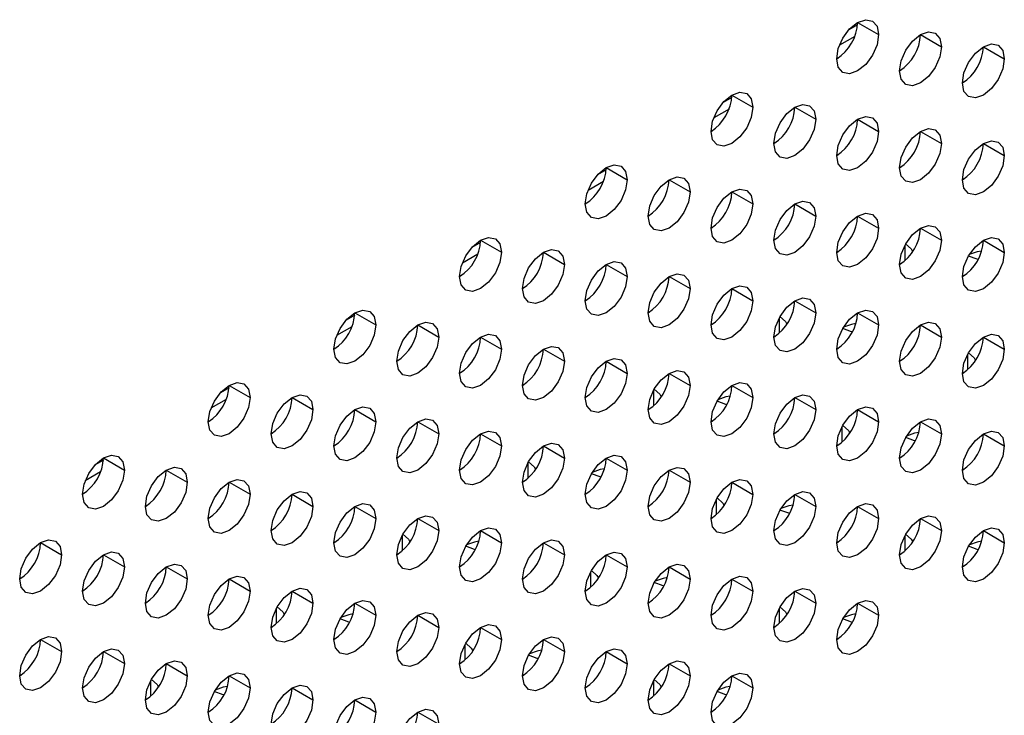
# Model space of a CAD drawing. Header units: millimetres. Extents: x 0 to 1118, y 0 to 864.
# Tile 124 of 256: x 934.17 to 938.33, y 637 to 639.93. Entities that reach past the tile are written whole.
import ezdxf

# ---------------------------------------------------------------- set-up
doc = ezdxf.new("R2010")
doc.units = ezdxf.units.MM

msp = doc.modelspace()

# ---------------------------------------------------------------- linework, layer by layer
at = {"color": 7, "linetype": 'Continuous', "lineweight": 25}
for p, q in [((937.7097, 639.9232), (937.7981, 639.8722)), ((937.7094, 639.9135), (937.6725, 639.8922)), ((937.9749, 639.8721), (938.0633, 639.8211)), ((938.2401, 639.8211), (938.3285, 639.7701)), ((937.179, 639.6073), (937.1422, 639.5861)), ((937.1794, 639.617), (937.2678, 639.566)), ((937.4446, 639.566), (937.533, 639.515)), ((937.7097, 639.5149), (937.7981, 639.4639)), ((937.9749, 639.4639), (938.0633, 639.4128)), ((938.2401, 639.4128), (938.3285, 639.3618)), ((936.6487, 639.3012), (936.6118, 639.2799)), ((936.6491, 639.3109), (936.7375, 639.2599)), ((936.9143, 639.2598), (937.0026, 639.2088)), ((937.1794, 639.2088), (937.2678, 639.1577)), ((937.4446, 639.1577), (937.533, 639.1067)), ((937.7097, 639.1067), (937.7981, 639.0556)), ((937.9749, 639.0556), (938.0633, 639.0046)), ((936.1184, 638.995), (936.0815, 638.9737)), ((936.1188, 639.0047), (936.2071, 638.9537)), ((938.2401, 639.0045), (938.3285, 638.9535)), ((936.3839, 638.9537), (936.4723, 638.9027)), ((936.6491, 638.9026), (936.7375, 638.8516)), ((936.9143, 638.8516), (937.0026, 638.8005)), ((937.1794, 638.8005), (937.2678, 638.7495)), ((937.4446, 638.7494), (937.533, 638.6984)), ((935.588, 638.6889), (935.5512, 638.6676)), ((935.5884, 638.6986), (935.6768, 638.6476)), ((937.7097, 638.6984), (937.7981, 638.6474)), ((935.8536, 638.6475), (935.942, 638.5965)), ((937.9749, 638.6473), (938.0633, 638.5963)), ((936.1188, 638.5965), (936.2071, 638.5454)), ((938.2401, 638.5963), (938.3285, 638.5452)), ((936.3839, 638.5454), (936.4723, 638.4944)), ((936.6491, 638.4944), (936.7375, 638.4433)), ((936.9143, 638.4433), (937.0026, 638.3923)), ((935.0581, 638.3924), (935.1465, 638.3414)), ((937.1794, 638.3922), (937.2678, 638.3412)), ((935.0577, 638.3827), (935.0208, 638.3614)), ((935.3233, 638.3414), (935.4116, 638.2903)), ((937.4446, 638.3412), (937.533, 638.2901)), ((935.5884, 638.2903), (935.6768, 638.2393)), ((937.7097, 638.2901), (937.7981, 638.2391)), ((935.8536, 638.2393), (935.942, 638.1882)), ((937.9749, 638.2391), (938.0633, 638.188)), ((936.1188, 638.1882), (936.2071, 638.1372)), ((938.2401, 638.188), (938.3285, 638.137)), ((936.3839, 638.1371), (936.4723, 638.0861)), ((934.5274, 638.0766), (934.4905, 638.0553)), ((934.5278, 638.0863), (934.6162, 638.0353)), ((936.6491, 638.0861), (936.7375, 638.0351)), ((934.7929, 638.0352), (934.8813, 637.9842)), ((936.9143, 638.035), (937.0026, 637.984)), ((935.0581, 637.9842), (935.1465, 637.9331)), ((937.1794, 637.984), (937.2678, 637.9329)), ((935.3233, 637.9331), (935.4116, 637.8821)), ((937.4446, 637.9329), (937.533, 637.8819)), ((935.5884, 637.882), (935.6768, 637.831)), ((937.7097, 637.8818), (937.7981, 637.8308)), ((935.8536, 637.831), (935.942, 637.78)), ((937.9749, 637.8308), (938.0633, 637.7798)), ((936.1188, 637.7799), (936.2071, 637.7289)), ((938.2401, 637.7797), (938.3285, 637.7287)), ((934.2626, 637.7291), (934.351, 637.678)), ((936.3839, 637.7289), (936.4723, 637.6778)), ((934.5278, 637.678), (934.6162, 637.627)), ((936.6491, 637.6778), (936.7375, 637.6268)), ((934.7929, 637.627), (934.8813, 637.5759)), ((936.9143, 637.6268), (937.0026, 637.5757)), ((935.0581, 637.5759), (935.1465, 637.5249)), ((937.1794, 637.5757), (937.2678, 637.5247)), ((935.3233, 637.5248), (935.4116, 637.4738)), ((937.4446, 637.5246), (937.533, 637.4736)), ((935.5884, 637.4738), (935.6768, 637.4227)), ((937.7097, 637.4736), (937.7981, 637.4226)), ((935.8536, 637.4227), (935.942, 637.3717)), ((936.1188, 637.3717), (936.2071, 637.3206)), ((934.2626, 637.3208), (934.351, 637.2698)), ((936.3839, 637.3206), (936.4723, 637.2696)), ((934.5278, 637.2697), (934.6162, 637.2187)), ((936.6491, 637.2695), (936.7375, 637.2185)), ((934.7929, 637.2187), (934.8813, 637.1677)), ((936.9143, 637.2185), (937.0026, 637.1675)), ((935.0581, 637.1676), (935.1465, 637.1166)), ((937.1794, 637.1674), (937.2678, 637.1164)), ((935.3233, 637.1166), (935.4116, 637.0655)), ((935.5884, 637.0655), (935.6768, 637.0145)), ((935.8536, 637.0144), (935.942, 636.9634))]:
    msp.add_line(p, q, dxfattribs=at)
at = {"color": 8, "linetype": 'Continuous', "lineweight": 25}
for p, q in [((937.6975, 639.8644), (937.6328, 639.827)), ((937.1672, 639.5582), (937.1025, 639.5209)), ((936.6369, 639.2521), (936.5722, 639.2147)), ((937.9086, 638.9828), (937.9086, 638.9185)), ((936.1066, 638.9459), (936.0418, 638.9086)), ((937.3783, 638.6766), (937.3783, 638.6123)), ((935.5762, 638.6398), (935.5115, 638.6024)), ((938.1738, 638.5235), (938.1738, 638.4592)), ((936.848, 638.3705), (936.848, 638.3062)), ((935.0459, 638.3336), (934.9812, 638.2963)), ((937.6435, 638.2173), (937.6435, 638.153)), ((936.3176, 638.0643), (936.3176, 638)), ((934.5156, 638.0275), (934.4509, 637.9901)), ((937.1131, 637.9112), (937.1131, 637.8469)), ((935.7873, 637.7582), (935.7873, 637.6939)), ((937.9086, 637.758), (937.9086, 637.6937)), ((936.5828, 637.605), (936.5828, 637.5407)), ((935.257, 637.452), (935.257, 637.3877)), ((937.3783, 637.4518), (937.3783, 637.3875)), ((936.0525, 637.2988), (936.0525, 637.2346)), ((934.7266, 637.1459), (934.7266, 637.0816)), ((936.848, 637.1457), (936.848, 637.0814))]:
    msp.add_line(p, q, dxfattribs=at)
at = {"color": 7, "linetype": 'Continuous', "lineweight": 25, "flags": 128}
for points in [[(937.6214, 639.7701), (937.6281, 639.8131), (937.6472, 639.8572), (937.6759, 639.8959), (937.7097, 639.9232), (937.7436, 639.935), (937.7722, 639.9294), (937.7914, 639.9073), (937.7981, 639.8722)], [(937.8865, 639.7191), (937.8933, 639.762), (937.9124, 639.8062), (937.9411, 639.8449), (937.9749, 639.8722), (938.0087, 639.8839), (938.0374, 639.8783), (938.0566, 639.8563), (938.0633, 639.8211)], [(937.7981, 639.8722), (937.7914, 639.8292), (937.7722, 639.7851), (937.7436, 639.7464), (937.7097, 639.7191), (937.6759, 639.7073), (937.6472, 639.7129), (937.6281, 639.7349), (937.6214, 639.7701)], [(938.0633, 639.8211), (938.0566, 639.7782), (938.0374, 639.734), (938.0087, 639.6953), (937.9749, 639.668), (937.9411, 639.6563), (937.9124, 639.6618), (937.8933, 639.6839), (937.8865, 639.7191)], [(938.1517, 639.668), (938.1584, 639.7109), (938.1776, 639.7551), (938.2063, 639.7938), (938.2401, 639.8211), (938.2739, 639.8329), (938.3026, 639.8273), (938.3217, 639.8052), (938.3285, 639.7701)], [(938.3285, 639.7701), (938.3217, 639.7271), (938.3026, 639.6829), (938.2739, 639.6443), (938.2401, 639.617), (938.2063, 639.6052), (938.1776, 639.6108), (938.1584, 639.6328), (938.1517, 639.668)], [(937.091, 639.464), (937.0978, 639.5069), (937.1169, 639.5511), (937.1456, 639.5898), (937.1794, 639.6171), (937.2132, 639.6288), (937.2419, 639.6232), (937.2611, 639.6012), (937.2678, 639.566)], [(937.2678, 639.566), (937.2611, 639.5231), (937.2419, 639.4789), (937.2132, 639.4402), (937.1794, 639.4129), (937.1456, 639.4012), (937.1169, 639.4067), (937.0978, 639.4288), (937.091, 639.464)], [(937.3562, 639.4129), (937.3629, 639.4559), (937.3821, 639.5), (937.4108, 639.5387), (937.4446, 639.566), (937.4784, 639.5778), (937.5071, 639.5722), (937.5262, 639.5501), (937.533, 639.515)], [(937.533, 639.515), (937.5262, 639.472), (937.5071, 639.4278), (937.4784, 639.3892), (937.4446, 639.3619), (937.4108, 639.3501), (937.3821, 639.3557), (937.3629, 639.3777), (937.3562, 639.4129)], [(937.6214, 639.3619), (937.6281, 639.4048), (937.6472, 639.449), (937.6759, 639.4876), (937.7097, 639.5149), (937.7436, 639.5267), (937.7722, 639.5211), (937.7914, 639.4991), (937.7981, 639.4639)], [(937.8865, 639.3108), (937.8933, 639.3537), (937.9124, 639.3979), (937.9411, 639.4366), (937.9749, 639.4639), (938.0087, 639.4756), (938.0374, 639.4701), (938.0566, 639.448), (938.0633, 639.4128)], [(937.7981, 639.4639), (937.7914, 639.421), (937.7722, 639.3768), (937.7436, 639.3381), (937.7097, 639.3108), (937.6759, 639.2991), (937.6472, 639.3046), (937.6281, 639.3267), (937.6214, 639.3619)], [(938.1517, 639.2597), (938.1584, 639.3027), (938.1776, 639.3469), (938.2063, 639.3855), (938.2401, 639.4128), (938.2739, 639.4246), (938.3026, 639.419), (938.3217, 639.397), (938.3285, 639.3618)], [(938.0633, 639.4128), (938.0566, 639.3699), (938.0374, 639.3257), (938.0087, 639.287), (937.9749, 639.2598), (937.9411, 639.248), (937.9124, 639.2536), (937.8933, 639.2756), (937.8865, 639.3108)], [(938.3285, 639.3618), (938.3217, 639.3188), (938.3026, 639.2747), (938.2739, 639.236), (938.2401, 639.2087), (938.2063, 639.1969), (938.1776, 639.2025), (938.1584, 639.2246), (938.1517, 639.2597)], [(936.5607, 639.1578), (936.5674, 639.2008), (936.5866, 639.2449), (936.6153, 639.2836), (936.6491, 639.3109), (936.6829, 639.3227), (936.7116, 639.3171), (936.7307, 639.295), (936.7375, 639.2599)], [(936.7375, 639.2599), (936.7307, 639.2169), (936.7116, 639.1727), (936.6829, 639.1341), (936.6491, 639.1068), (936.6153, 639.095), (936.5866, 639.1006), (936.5674, 639.1226), (936.5607, 639.1578)], [(936.8259, 639.1068), (936.8326, 639.1497), (936.8518, 639.1939), (936.8804, 639.2326), (936.9143, 639.2599), (936.9481, 639.2716), (936.9768, 639.266), (936.9959, 639.244), (937.0026, 639.2088)], [(937.091, 639.0557), (937.0978, 639.0986), (937.1169, 639.1428), (937.1456, 639.1815), (937.1794, 639.2088), (937.2132, 639.2205), (937.2419, 639.215), (937.2611, 639.1929), (937.2678, 639.1577)], [(937.0026, 639.2088), (936.9959, 639.1659), (936.9768, 639.1217), (936.9481, 639.083), (936.9143, 639.0557), (936.8804, 639.044), (936.8518, 639.0495), (936.8326, 639.0716), (936.8259, 639.1068)], [(937.2678, 639.1577), (937.2611, 639.1148), (937.2419, 639.0706), (937.2132, 639.032), (937.1794, 639.0047), (937.1456, 638.9929), (937.1169, 638.9985), (937.0978, 639.0205), (937.091, 639.0557)], [(937.3562, 639.0046), (937.3629, 639.0476), (937.3821, 639.0918), (937.4108, 639.1304), (937.4446, 639.1577), (937.4784, 639.1695), (937.5071, 639.1639), (937.5262, 639.1419), (937.533, 639.1067)], [(937.533, 639.1067), (937.5262, 639.0637), (937.5071, 639.0196), (937.4784, 638.9809), (937.4446, 638.9536), (937.4108, 638.9418), (937.3821, 638.9474), (937.3629, 638.9695), (937.3562, 639.0046)], [(937.6214, 638.9536), (937.6281, 638.9965), (937.6472, 639.0407), (937.6759, 639.0794), (937.7097, 639.1067), (937.7436, 639.1184), (937.7722, 639.1129), (937.7914, 639.0908), (937.7981, 639.0556)], [(937.7981, 639.0556), (937.7914, 639.0127), (937.7722, 638.9685), (937.7436, 638.9298), (937.7097, 638.9025), (937.6759, 638.8908), (937.6472, 638.8964), (937.6281, 638.9184), (937.6214, 638.9536)], [(937.8865, 638.9025), (937.8933, 638.9455), (937.9124, 638.9896), (937.9411, 639.0283), (937.9749, 639.0556), (938.0087, 639.0674), (938.0374, 639.0618), (938.0566, 639.0397), (938.0633, 639.0046)], [(936.0304, 638.8517), (936.0371, 638.8946), (936.0563, 638.9388), (936.0849, 638.9775), (936.1188, 639.0048), (936.1526, 639.0165), (936.1813, 639.0109), (936.2004, 638.9889), (936.2071, 638.9537)], [(938.1517, 638.8515), (938.1584, 638.8944), (938.1776, 638.9386), (938.2063, 638.9773), (938.2401, 639.0046), (938.2739, 639.0163), (938.3026, 639.0107), (938.3217, 638.9887), (938.3285, 638.9535)], [(938.0633, 639.0046), (938.0566, 638.9616), (938.0374, 638.9175), (938.0087, 638.8788), (937.9749, 638.8515), (937.9411, 638.8397), (937.9124, 638.8453), (937.8933, 638.8673), (937.8865, 638.9025)], [(937.9121, 638.9891), (937.9357, 638.9678), (937.9418, 638.9569)], [(936.2071, 638.9537), (936.2004, 638.9108), (936.1813, 638.8666), (936.1526, 638.8279), (936.1188, 638.8006), (936.0849, 638.7889), (936.0563, 638.7944), (936.0371, 638.8165), (936.0304, 638.8517)], [(936.2955, 638.8006), (936.3023, 638.8435), (936.3214, 638.8877), (936.3501, 638.9264), (936.3839, 638.9537), (936.4177, 638.9655), (936.4464, 638.9599), (936.4656, 638.9378), (936.4723, 638.9027)], [(938.3285, 638.9535), (938.3217, 638.9106), (938.3026, 638.8664), (938.2739, 638.8277), (938.2401, 638.8004), (938.2063, 638.7887), (938.1776, 638.7942), (938.1584, 638.8163), (938.1517, 638.8515)], [(938.2177, 638.9238), (938.2143, 638.9246), (938.1774, 638.9382)], [(938.2327, 638.9593), (938.2143, 638.9559), (938.1808, 638.944)], [(936.4723, 638.9027), (936.4656, 638.8597), (936.4464, 638.8155), (936.4177, 638.7769), (936.3839, 638.7496), (936.3501, 638.7378), (936.3214, 638.7434), (936.3023, 638.7654), (936.2955, 638.8006)], [(936.5607, 638.7495), (936.5674, 638.7925), (936.5866, 638.8367), (936.6153, 638.8753), (936.6491, 638.9026), (936.6829, 638.9144), (936.7116, 638.9088), (936.7307, 638.8868), (936.7375, 638.8516)], [(936.7375, 638.8516), (936.7307, 638.8087), (936.7116, 638.7645), (936.6829, 638.7258), (936.6491, 638.6985), (936.6153, 638.6867), (936.5866, 638.6923), (936.5674, 638.7144), (936.5607, 638.7495)], [(936.8259, 638.6985), (936.8326, 638.7414), (936.8518, 638.7856), (936.8804, 638.8243), (936.9143, 638.8516), (936.9481, 638.8633), (936.9768, 638.8578), (936.9959, 638.8357), (937.0026, 638.8005)], [(937.0026, 638.8005), (936.9959, 638.7576), (936.9768, 638.7134), (936.9481, 638.6747), (936.9143, 638.6474), (936.8804, 638.6357), (936.8518, 638.6413), (936.8326, 638.6633), (936.8259, 638.6985)], [(937.091, 638.6474), (937.0978, 638.6904), (937.1169, 638.7345), (937.1456, 638.7732), (937.1794, 638.8005), (937.2132, 638.8123), (937.2419, 638.8067), (937.2611, 638.7847), (937.2678, 638.7495)], [(937.3562, 638.5964), (937.3629, 638.6393), (937.3821, 638.6835), (937.4108, 638.7222), (937.4446, 638.7495), (937.4784, 638.7612), (937.5071, 638.7556), (937.5262, 638.7336), (937.533, 638.6984)], [(937.2678, 638.7495), (937.2611, 638.7065), (937.2419, 638.6624), (937.2132, 638.6237), (937.1794, 638.5964), (937.1456, 638.5846), (937.1169, 638.5902), (937.0978, 638.6123), (937.091, 638.6474)], [(935.5, 638.5455), (935.5068, 638.5885), (935.5259, 638.6326), (935.5546, 638.6713), (935.5884, 638.6986), (935.6223, 638.7104), (935.6509, 638.7048), (935.6701, 638.6827), (935.6768, 638.6476)], [(937.533, 638.6984), (937.5262, 638.6555), (937.5071, 638.6113), (937.4784, 638.5726), (937.4446, 638.5453), (937.4108, 638.5336), (937.3821, 638.5391), (937.3629, 638.5612), (937.3562, 638.5964)], [(937.3818, 638.683), (937.4054, 638.6617), (937.4115, 638.6508)], [(937.6214, 638.5453), (937.6281, 638.5883), (937.6472, 638.6324), (937.6759, 638.6711), (937.7097, 638.6984), (937.7436, 638.7102), (937.7722, 638.7046), (937.7914, 638.6825), (937.7981, 638.6474)], [(935.6768, 638.6476), (935.6701, 638.6046), (935.6509, 638.5604), (935.6223, 638.5218), (935.5884, 638.4945), (935.5546, 638.4827), (935.5259, 638.4883), (935.5068, 638.5103), (935.5, 638.5455)], [(935.7652, 638.4945), (935.7719, 638.5374), (935.7911, 638.5816), (935.8198, 638.6202), (935.8536, 638.6475), (935.8874, 638.6593), (935.9161, 638.6537), (935.9353, 638.6317), (935.942, 638.5965)], [(937.7981, 638.6474), (937.7914, 638.6044), (937.7722, 638.5602), (937.7436, 638.5216), (937.7097, 638.4943), (937.6759, 638.4825), (937.6472, 638.4881), (937.6281, 638.5101), (937.6214, 638.5453)], [(937.7023, 638.6532), (937.684, 638.6497), (937.6505, 638.6378)], [(937.8865, 638.4943), (937.8933, 638.5372), (937.9124, 638.5814), (937.9411, 638.62), (937.9749, 638.6473), (938.0087, 638.6591), (938.0374, 638.6535), (938.0566, 638.6315), (938.0633, 638.5963)], [(935.942, 638.5965), (935.9353, 638.5536), (935.9161, 638.5094), (935.8874, 638.4707), (935.8536, 638.4434), (935.8198, 638.4317), (935.7911, 638.4372), (935.7719, 638.4593), (935.7652, 638.4945)], [(936.0304, 638.4434), (936.0371, 638.4863), (936.0563, 638.5305), (936.0849, 638.5692), (936.1188, 638.5965), (936.1526, 638.6082), (936.1813, 638.6027), (936.2004, 638.5806), (936.2071, 638.5454)], [(937.6874, 638.6177), (937.684, 638.6184), (937.647, 638.6321)], [(938.0633, 638.5963), (938.0566, 638.5534), (938.0374, 638.5092), (938.0087, 638.4705), (937.9749, 638.4432), (937.9411, 638.4315), (937.9124, 638.437), (937.8933, 638.4591), (937.8865, 638.4943)], [(938.1517, 638.4432), (938.1584, 638.4861), (938.1776, 638.5303), (938.2063, 638.569), (938.2401, 638.5963), (938.2739, 638.608), (938.3026, 638.6025), (938.3217, 638.5804), (938.3285, 638.5452)], [(936.2955, 638.3923), (936.3023, 638.4353), (936.3214, 638.4795), (936.3501, 638.5181), (936.3839, 638.5454), (936.4177, 638.5572), (936.4464, 638.5516), (936.4656, 638.5296), (936.4723, 638.4944)], [(936.2071, 638.5454), (936.2004, 638.5025), (936.1813, 638.4583), (936.1526, 638.4196), (936.1188, 638.3924), (936.0849, 638.3806), (936.0563, 638.3862), (936.0371, 638.4082), (936.0304, 638.4434)], [(938.3285, 638.5452), (938.3217, 638.5023), (938.3026, 638.4581), (938.2739, 638.4194), (938.2401, 638.3922), (938.2063, 638.3804), (938.1776, 638.386), (938.1584, 638.408), (938.1517, 638.4432)], [(938.1773, 638.5299), (938.2009, 638.5086), (938.207, 638.4976)], [(936.4723, 638.4944), (936.4656, 638.4514), (936.4464, 638.4073), (936.4177, 638.3686), (936.3839, 638.3413), (936.3501, 638.3295), (936.3214, 638.3351), (936.3023, 638.3572), (936.2955, 638.3923)], [(936.5607, 638.3413), (936.5674, 638.3842), (936.5866, 638.4284), (936.6153, 638.4671), (936.6491, 638.4944), (936.6829, 638.5061), (936.7116, 638.5006), (936.7307, 638.4785), (936.7375, 638.4433)], [(936.7375, 638.4433), (936.7307, 638.4004), (936.7116, 638.3562), (936.6829, 638.3175), (936.6491, 638.2902), (936.6153, 638.2785), (936.5866, 638.284), (936.5674, 638.3061), (936.5607, 638.3413)], [(936.8259, 638.2902), (936.8326, 638.3332), (936.8518, 638.3773), (936.8804, 638.416), (936.9143, 638.4433), (936.9481, 638.4551), (936.9768, 638.4495), (936.9959, 638.4274), (937.0026, 638.3923)], [(934.9697, 638.2394), (934.9764, 638.2823), (934.9956, 638.3265), (935.0243, 638.3652), (935.0581, 638.3924), (935.0919, 638.4042), (935.1206, 638.3986), (935.1398, 638.3766), (935.1465, 638.3414)], [(937.0026, 638.3923), (936.9959, 638.3493), (936.9768, 638.3051), (936.9481, 638.2665), (936.9143, 638.2392), (936.8804, 638.2274), (936.8518, 638.233), (936.8326, 638.255), (936.8259, 638.2902)], [(937.091, 638.2392), (937.0978, 638.2821), (937.1169, 638.3263), (937.1456, 638.365), (937.1794, 638.3923), (937.2132, 638.404), (937.2419, 638.3984), (937.2611, 638.3764), (937.2678, 638.3412)], [(935.2349, 638.1883), (935.2416, 638.2312), (935.2608, 638.2754), (935.2894, 638.3141), (935.3233, 638.3414), (935.3571, 638.3531), (935.3858, 638.3476), (935.4049, 638.3255), (935.4116, 638.2903)], [(936.8515, 638.3768), (936.8751, 638.3555), (936.8812, 638.3446)], [(937.172, 638.347), (937.1537, 638.3435), (937.1201, 638.3316)], [(937.3562, 638.1881), (937.3629, 638.231), (937.3821, 638.2752), (937.4108, 638.3139), (937.4446, 638.3412), (937.4784, 638.3529), (937.5071, 638.3474), (937.5262, 638.3253), (937.533, 638.2901)], [(935.1465, 638.3414), (935.1398, 638.2985), (935.1206, 638.2543), (935.0919, 638.2156), (935.0581, 638.1883), (935.0243, 638.1766), (934.9956, 638.1821), (934.9764, 638.2042), (934.9697, 638.2394)], [(935.5, 638.1372), (935.5068, 638.1802), (935.5259, 638.2244), (935.5546, 638.263), (935.5884, 638.2903), (935.6223, 638.3021), (935.6509, 638.2965), (935.6701, 638.2745), (935.6768, 638.2393)], [(937.2678, 638.3412), (937.2611, 638.2983), (937.2419, 638.2541), (937.2132, 638.2154), (937.1794, 638.1881), (937.1456, 638.1764), (937.1169, 638.1819), (937.0978, 638.204), (937.091, 638.2392)], [(937.1571, 638.3115), (937.1537, 638.3123), (937.1167, 638.3259)], [(937.6214, 638.137), (937.6281, 638.18), (937.6472, 638.2242), (937.6759, 638.2628), (937.7097, 638.2901), (937.7436, 638.3019), (937.7722, 638.2963), (937.7914, 638.2743), (937.7981, 638.2391)], [(935.4116, 638.2903), (935.4049, 638.2474), (935.3858, 638.2032), (935.3571, 638.1646), (935.3233, 638.1373), (935.2894, 638.1255), (935.2608, 638.1311), (935.2416, 638.1531), (935.2349, 638.1883)], [(937.533, 638.2901), (937.5262, 638.2472), (937.5071, 638.203), (937.4784, 638.1644), (937.4446, 638.1371), (937.4108, 638.1253), (937.3821, 638.1309), (937.3629, 638.1529), (937.3562, 638.1881)], [(935.6768, 638.2393), (935.6701, 638.1963), (935.6509, 638.1522), (935.6223, 638.1135), (935.5884, 638.0862), (935.5546, 638.0744), (935.5259, 638.08), (935.5068, 638.1021), (935.5, 638.1372)], [(935.7652, 638.0862), (935.7719, 638.1291), (935.7911, 638.1733), (935.8198, 638.212), (935.8536, 638.2393), (935.8874, 638.251), (935.9161, 638.2455), (935.9353, 638.2234), (935.942, 638.1882)], [(937.7981, 638.2391), (937.7914, 638.1961), (937.7722, 638.152), (937.7436, 638.1133), (937.7097, 638.086), (937.6759, 638.0742), (937.6472, 638.0798), (937.6281, 638.1019), (937.6214, 638.137)], [(937.647, 638.2237), (937.6706, 638.2025), (937.6767, 638.1915)], [(937.8865, 638.086), (937.8933, 638.1289), (937.9124, 638.1731), (937.9411, 638.2118), (937.9749, 638.2391), (938.0087, 638.2508), (938.0374, 638.2453), (938.0566, 638.2232), (938.0633, 638.188)], [(935.942, 638.1882), (935.9353, 638.1453), (935.9161, 638.1011), (935.8874, 638.0624), (935.8536, 638.0351), (935.8198, 638.0234), (935.7911, 638.029), (935.7719, 638.051), (935.7652, 638.0862)], [(936.0304, 638.0351), (936.0371, 638.0781), (936.0563, 638.1222), (936.0849, 638.1609), (936.1188, 638.1882), (936.1526, 638.2), (936.1813, 638.1944), (936.2004, 638.1723), (936.2071, 638.1372)], [(938.0633, 638.188), (938.0566, 638.1451), (938.0374, 638.1009), (938.0087, 638.0622), (937.9749, 638.0349), (937.9411, 638.0232), (937.9124, 638.0288), (937.8933, 638.0508), (937.8865, 638.086)], [(937.9675, 638.1939), (937.9492, 638.1905), (937.9157, 638.1786)], [(938.1517, 638.0349), (938.1584, 638.0779), (938.1776, 638.122), (938.2063, 638.1607), (938.2401, 638.188), (938.2739, 638.1998), (938.3026, 638.1942), (938.3217, 638.1721), (938.3285, 638.137)], [(936.2071, 638.1372), (936.2004, 638.0942), (936.1813, 638.0501), (936.1526, 638.0114), (936.1188, 637.9841), (936.0849, 637.9723), (936.0563, 637.9779), (936.0371, 637.9999), (936.0304, 638.0351)], [(936.2955, 637.9841), (936.3023, 638.027), (936.3214, 638.0712), (936.3501, 638.1099), (936.3839, 638.1372), (936.4177, 638.1489), (936.4464, 638.1433), (936.4656, 638.1213), (936.4723, 638.0861)], [(937.9526, 638.1584), (937.9492, 638.1592), (937.9123, 638.1728)], [(938.3285, 638.137), (938.3217, 638.094), (938.3026, 638.0499), (938.2739, 638.0112), (938.2401, 637.9839), (938.2063, 637.9721), (938.1776, 637.9777), (938.1584, 637.9997), (938.1517, 638.0349)], [(934.4394, 637.9332), (934.4461, 637.9761), (934.4653, 638.0203), (934.4939, 638.059), (934.5278, 638.0863), (934.5616, 638.0981), (934.5903, 638.0925), (934.6094, 638.0704), (934.6162, 638.0353)], [(936.5607, 637.933), (936.5674, 637.9759), (936.5866, 638.0201), (936.6153, 638.0588), (936.6491, 638.0861), (936.6829, 638.0979), (936.7116, 638.0923), (936.7307, 638.0702), (936.7375, 638.0351)], [(936.4723, 638.0861), (936.4656, 638.0432), (936.4464, 637.999), (936.4177, 637.9603), (936.3839, 637.933), (936.3501, 637.9213), (936.3214, 637.9268), (936.3023, 637.9489), (936.2955, 637.9841)], [(936.3211, 638.0707), (936.3447, 638.0494), (936.3509, 638.0384)], [(934.6162, 638.0353), (934.6094, 637.9923), (934.5903, 637.9481), (934.5616, 637.9095), (934.5278, 637.8822), (934.4939, 637.8704), (934.4653, 637.876), (934.4461, 637.898), (934.4394, 637.9332)], [(934.7045, 637.8821), (934.7113, 637.9251), (934.7304, 637.9693), (934.7591, 638.0079), (934.7929, 638.0352), (934.8268, 638.047), (934.8554, 638.0414), (934.8746, 638.0194), (934.8813, 637.9842)], [(936.7375, 638.0351), (936.7307, 637.9921), (936.7116, 637.9479), (936.6829, 637.9093), (936.6491, 637.882), (936.6153, 637.8702), (936.5866, 637.8758), (936.5674, 637.8978), (936.5607, 637.933)], [(936.6267, 638.0053), (936.6233, 638.0061), (936.5864, 638.0198)], [(936.6417, 638.0408), (936.6233, 638.0374), (936.5898, 638.0255)], [(936.8259, 637.8819), (936.8326, 637.9249), (936.8518, 637.9691), (936.8804, 638.0077), (936.9143, 638.035), (936.9481, 638.0468), (936.9768, 638.0412), (936.9959, 638.0192), (937.0026, 637.984)], [(934.8813, 637.9842), (934.8746, 637.9413), (934.8554, 637.8971), (934.8268, 637.8584), (934.7929, 637.8311), (934.7591, 637.8193), (934.7304, 637.8249), (934.7113, 637.847), (934.7045, 637.8821)], [(934.9697, 637.8311), (934.9764, 637.874), (934.9956, 637.9182), (935.0243, 637.9569), (935.0581, 637.9842), (935.0919, 637.9959), (935.1206, 637.9904), (935.1398, 637.9683), (935.1465, 637.9331)], [(937.0026, 637.984), (936.9959, 637.9411), (936.9768, 637.8969), (936.9481, 637.8582), (936.9143, 637.8309), (936.8804, 637.8191), (936.8518, 637.8247), (936.8326, 637.8468), (936.8259, 637.8819)], [(937.091, 637.8309), (937.0978, 637.8738), (937.1169, 637.918), (937.1456, 637.9567), (937.1794, 637.984), (937.2132, 637.9957), (937.2419, 637.9902), (937.2611, 637.9681), (937.2678, 637.9329)], [(935.1465, 637.9331), (935.1398, 637.8902), (935.1206, 637.846), (935.0919, 637.8073), (935.0581, 637.78), (935.0243, 637.7683), (934.9956, 637.7739), (934.9764, 637.7959), (934.9697, 637.8311)], [(935.2349, 637.78), (935.2416, 637.823), (935.2608, 637.8671), (935.2894, 637.9058), (935.3233, 637.9331), (935.3571, 637.9449), (935.3858, 637.9393), (935.4049, 637.9173), (935.4116, 637.8821)], [(937.2678, 637.9329), (937.2611, 637.89), (937.2419, 637.8458), (937.2132, 637.8071), (937.1794, 637.7798), (937.1456, 637.7681), (937.1169, 637.7737), (937.0978, 637.7957), (937.091, 637.8309)], [(937.3562, 637.7798), (937.3629, 637.8228), (937.3821, 637.8669), (937.4108, 637.9056), (937.4446, 637.9329), (937.4784, 637.9447), (937.5071, 637.9391), (937.5262, 637.9171), (937.533, 637.8819)], [(935.5, 637.729), (935.5068, 637.7719), (935.5259, 637.8161), (935.5546, 637.8548), (935.5884, 637.8821), (935.6223, 637.8938), (935.6509, 637.8882), (935.6701, 637.8662), (935.6768, 637.831)], [(937.1167, 637.9176), (937.1402, 637.8963), (937.1464, 637.8853)], [(937.4372, 637.8878), (937.4188, 637.8843), (937.3854, 637.8725)], [(937.6214, 637.7288), (937.6281, 637.7717), (937.6472, 637.8159), (937.6759, 637.8546), (937.7097, 637.8819), (937.7436, 637.8936), (937.7722, 637.888), (937.7914, 637.866), (937.7981, 637.8308)], [(935.4116, 637.8821), (935.4049, 637.8391), (935.3858, 637.795), (935.3571, 637.7563), (935.3233, 637.729), (935.2894, 637.7172), (935.2608, 637.7228), (935.2416, 637.7449), (935.2349, 637.78)], [(937.533, 637.8819), (937.5262, 637.8389), (937.5071, 637.7948), (937.4784, 637.7561), (937.4446, 637.7288), (937.4108, 637.717), (937.3821, 637.7226), (937.3629, 637.7447), (937.3562, 637.7798)], [(937.4223, 637.8523), (937.4188, 637.853), (937.3819, 637.8667)], [(935.6768, 637.831), (935.6701, 637.7881), (935.6509, 637.7439), (935.6223, 637.7052), (935.5884, 637.6779), (935.5546, 637.6662), (935.5259, 637.6717), (935.5068, 637.6938), (935.5, 637.729)], [(935.7652, 637.6779), (935.7719, 637.7209), (935.7911, 637.765), (935.8198, 637.8037), (935.8536, 637.831), (935.8874, 637.8428), (935.9161, 637.8372), (935.9353, 637.8151), (935.942, 637.78)], [(937.7981, 637.8308), (937.7914, 637.7879), (937.7722, 637.7437), (937.7436, 637.705), (937.7097, 637.6777), (937.6759, 637.666), (937.6472, 637.6715), (937.6281, 637.6936), (937.6214, 637.7288)], [(937.8865, 637.6777), (937.8933, 637.7207), (937.9124, 637.7648), (937.9411, 637.8035), (937.9749, 637.8308), (938.0087, 637.8426), (938.0374, 637.837), (938.0566, 637.8149), (938.0633, 637.7798)], [(935.942, 637.78), (935.9353, 637.737), (935.9161, 637.6928), (935.8874, 637.6542), (935.8536, 637.6269), (935.8198, 637.6151), (935.7911, 637.6207), (935.7719, 637.6427), (935.7652, 637.6779)], [(935.7908, 637.7645), (935.8144, 637.7432), (935.8205, 637.7323)], [(936.0304, 637.6269), (936.0371, 637.6698), (936.0563, 637.714), (936.0849, 637.7526), (936.1188, 637.7799), (936.1526, 637.7917), (936.1813, 637.7861), (936.2004, 637.7641), (936.2071, 637.7289)], [(938.0633, 637.7798), (938.0566, 637.7368), (938.0374, 637.6926), (938.0087, 637.654), (937.9749, 637.6267), (937.9411, 637.6149), (937.9124, 637.6205), (937.8933, 637.6425), (937.8865, 637.6777)], [(937.9122, 637.7645), (937.9357, 637.7432), (937.9419, 637.7322)], [(938.1517, 637.6267), (938.1584, 637.6696), (938.1776, 637.7138), (938.2063, 637.7524), (938.2401, 637.7797), (938.2739, 637.7915), (938.3026, 637.7859), (938.3217, 637.7639), (938.3285, 637.7287)], [(934.1742, 637.576), (934.1809, 637.6189), (934.2001, 637.6631), (934.2288, 637.7018), (934.2626, 637.7291), (934.2964, 637.7408), (934.3251, 637.7353), (934.3443, 637.7132), (934.351, 637.678)], [(936.2071, 637.7289), (936.2004, 637.686), (936.1813, 637.6418), (936.1526, 637.6031), (936.1188, 637.5758), (936.0849, 637.5641), (936.0563, 637.5696), (936.0371, 637.5917), (936.0304, 637.6269)], [(936.1113, 637.7347), (936.093, 637.7312), (936.0595, 637.7193)], [(936.2955, 637.5758), (936.3023, 637.6187), (936.3214, 637.6629), (936.3501, 637.7016), (936.3839, 637.7289), (936.4177, 637.7406), (936.4464, 637.7351), (936.4656, 637.713), (936.4723, 637.6778)], [(938.3285, 637.7287), (938.3217, 637.6858), (938.3026, 637.6416), (938.2739, 637.6029), (938.2401, 637.5756), (938.2063, 637.5639), (938.1776, 637.5694), (938.1584, 637.5915), (938.1517, 637.6267)], [(938.2327, 637.7347), (938.2143, 637.7312), (938.181, 637.7194)], [(934.351, 637.678), (934.3443, 637.6351), (934.3251, 637.5909), (934.2964, 637.5522), (934.2626, 637.5249), (934.2288, 637.5132), (934.2001, 637.5188), (934.1809, 637.5408), (934.1742, 637.576)], [(934.4394, 637.5249), (934.4461, 637.5679), (934.4653, 637.6121), (934.4939, 637.6507), (934.5278, 637.678), (934.5616, 637.6898), (934.5903, 637.6842), (934.6094, 637.6622), (934.6162, 637.627)], [(936.0964, 637.6992), (936.093, 637.7), (936.0561, 637.7136)], [(936.4723, 637.6778), (936.4656, 637.6349), (936.4464, 637.5907), (936.4177, 637.552), (936.3839, 637.5248), (936.3501, 637.513), (936.3214, 637.5186), (936.3023, 637.5406), (936.2955, 637.5758)], [(936.5607, 637.5247), (936.5674, 637.5677), (936.5866, 637.6119), (936.6153, 637.6505), (936.6491, 637.6778), (936.6829, 637.6896), (936.7116, 637.684), (936.7307, 637.662), (936.7375, 637.6268)], [(938.2178, 637.6992), (938.2143, 637.7), (938.1775, 637.7136)], [(934.7045, 637.4739), (934.7113, 637.5168), (934.7304, 637.561), (934.7591, 637.5997), (934.7929, 637.627), (934.8268, 637.6387), (934.8554, 637.6332), (934.8746, 637.6111), (934.8813, 637.5759)], [(936.8259, 637.4737), (936.8326, 637.5166), (936.8518, 637.5608), (936.8804, 637.5995), (936.9143, 637.6268), (936.9481, 637.6385), (936.9768, 637.633), (936.9959, 637.6109), (937.0026, 637.5757)], [(934.6162, 637.627), (934.6094, 637.584), (934.5903, 637.5399), (934.5616, 637.5012), (934.5278, 637.4739), (934.4939, 637.4621), (934.4653, 637.4677), (934.4461, 637.4898), (934.4394, 637.5249)], [(936.7375, 637.6268), (936.7307, 637.5838), (936.7116, 637.5397), (936.6829, 637.501), (936.6491, 637.4737), (936.6153, 637.4619), (936.5866, 637.4675), (936.5674, 637.4896), (936.5607, 637.5247)], [(936.5863, 637.6114), (936.6099, 637.5902), (936.616, 637.5792)], [(934.8813, 637.5759), (934.8746, 637.533), (934.8554, 637.4888), (934.8268, 637.4501), (934.7929, 637.4228), (934.7591, 637.4111), (934.7304, 637.4166), (934.7113, 637.4387), (934.7045, 637.4739)], [(934.9697, 637.4228), (934.9764, 637.4658), (934.9956, 637.5099), (935.0243, 637.5486), (935.0581, 637.5759), (935.0919, 637.5877), (935.1206, 637.5821), (935.1398, 637.56), (935.1465, 637.5249)], [(937.0026, 637.5757), (936.9959, 637.5328), (936.9768, 637.4886), (936.9481, 637.4499), (936.9143, 637.4226), (936.8804, 637.4109), (936.8518, 637.4164), (936.8326, 637.4385), (936.8259, 637.4737)], [(936.892, 637.5461), (936.8885, 637.5469), (936.8516, 637.5605)], [(936.9069, 637.5816), (936.8885, 637.5782), (936.855, 637.5663)], [(937.091, 637.4226), (937.0978, 637.4656), (937.1169, 637.5097), (937.1456, 637.5484), (937.1794, 637.5757), (937.2132, 637.5875), (937.2419, 637.5819), (937.2611, 637.5598), (937.2678, 637.5247)], [(935.1465, 637.5249), (935.1398, 637.4819), (935.1206, 637.4377), (935.0919, 637.3991), (935.0581, 637.3718), (935.0243, 637.36), (934.9956, 637.3656), (934.9764, 637.3876), (934.9697, 637.4228)], [(935.2349, 637.3718), (935.2416, 637.4147), (935.2608, 637.4589), (935.2894, 637.4976), (935.3233, 637.5249), (935.3571, 637.5366), (935.3858, 637.531), (935.4049, 637.509), (935.4116, 637.4738)], [(937.2678, 637.5247), (937.2611, 637.4817), (937.2419, 637.4375), (937.2132, 637.3989), (937.1794, 637.3716), (937.1456, 637.3598), (937.1169, 637.3654), (937.0978, 637.3874), (937.091, 637.4226)], [(937.3562, 637.3716), (937.3629, 637.4145), (937.3821, 637.4587), (937.4108, 637.4974), (937.4446, 637.5247), (937.4784, 637.5364), (937.5071, 637.5308), (937.5262, 637.5088), (937.533, 637.4736)], [(935.4116, 637.4738), (935.4049, 637.4309), (935.3858, 637.3867), (935.3571, 637.348), (935.3233, 637.3207), (935.2894, 637.309), (935.2608, 637.3145), (935.2416, 637.3366), (935.2349, 637.3718)], [(935.5, 637.3207), (935.5068, 637.3636), (935.5259, 637.4078), (935.5546, 637.4465), (935.5884, 637.4738), (935.6223, 637.4855), (935.6509, 637.48), (935.6701, 637.4579), (935.6768, 637.4227)], [(937.533, 637.4736), (937.5262, 637.4307), (937.5071, 637.3865), (937.4784, 637.3478), (937.4446, 637.3205), (937.4108, 637.3088), (937.3821, 637.3143), (937.3629, 637.3364), (937.3562, 637.3716)], [(937.6214, 637.3205), (937.6281, 637.3634), (937.6472, 637.4076), (937.6759, 637.4463), (937.7097, 637.4736), (937.7436, 637.4853), (937.7722, 637.4798), (937.7914, 637.4577), (937.7981, 637.4226)], [(935.2605, 637.4584), (935.2841, 637.4371), (935.2902, 637.4261)], [(935.581, 637.4285), (935.5627, 637.4251), (935.5291, 637.4132)], [(935.7652, 637.2696), (935.7719, 637.3126), (935.7911, 637.3568), (935.8198, 637.3954), (935.8536, 637.4227), (935.8874, 637.4345), (935.9161, 637.4289), (935.9353, 637.4069), (935.942, 637.3717)], [(937.3819, 637.4583), (937.4054, 637.4371), (937.4116, 637.426)], [(937.7024, 637.4285), (937.684, 637.4251), (937.6506, 637.4133)], [(935.6768, 637.4227), (935.6701, 637.3798), (935.6509, 637.3356), (935.6223, 637.297), (935.5884, 637.2697), (935.5546, 637.2579), (935.5259, 637.2635), (935.5068, 637.2855), (935.5, 637.3207)], [(935.5661, 637.393), (935.5627, 637.3938), (935.5257, 637.4075)], [(937.7981, 637.4226), (937.7914, 637.3796), (937.7722, 637.3354), (937.7436, 637.2968), (937.7097, 637.2695), (937.6759, 637.2577), (937.6472, 637.2633), (937.6281, 637.2853), (937.6214, 637.3205)], [(937.6875, 637.393), (937.684, 637.3938), (937.6471, 637.4074)], [(935.942, 637.3717), (935.9353, 637.3287), (935.9161, 637.2846), (935.8874, 637.2459), (935.8536, 637.2186), (935.8198, 637.2068), (935.7911, 637.2124), (935.7719, 637.2345), (935.7652, 637.2696)], [(936.0304, 637.2186), (936.0371, 637.2615), (936.0563, 637.3057), (936.0849, 637.3444), (936.1188, 637.3717), (936.1526, 637.3834), (936.1813, 637.3779), (936.2004, 637.3558), (936.2071, 637.3206)], [(934.1742, 637.1677), (934.1809, 637.2107), (934.2001, 637.2548), (934.2288, 637.2935), (934.2626, 637.3208), (934.2964, 637.3326), (934.3251, 637.327), (934.3443, 637.3049), (934.351, 637.2698)], [(936.2071, 637.3206), (936.2004, 637.2777), (936.1813, 637.2335), (936.1526, 637.1948), (936.1188, 637.1675), (936.0849, 637.1558), (936.0563, 637.1614), (936.0371, 637.1834), (936.0304, 637.2186)], [(936.056, 637.3053), (936.0796, 637.284), (936.0857, 637.273)], [(936.2955, 637.1675), (936.3023, 637.2105), (936.3214, 637.2546), (936.3501, 637.2933), (936.3839, 637.3206), (936.4177, 637.3324), (936.4464, 637.3268), (936.4656, 637.3047), (936.4723, 637.2696)], [(934.351, 637.2698), (934.3443, 637.2268), (934.3251, 637.1827), (934.2964, 637.144), (934.2626, 637.1167), (934.2288, 637.1049), (934.2001, 637.1105), (934.1809, 637.1325), (934.1742, 637.1677)], [(934.4394, 637.1167), (934.4461, 637.1596), (934.4653, 637.2038), (934.4939, 637.2425), (934.5278, 637.2698), (934.5616, 637.2815), (934.5903, 637.2759), (934.6094, 637.2539), (934.6162, 637.2187)], [(936.4723, 637.2696), (936.4656, 637.2266), (936.4464, 637.1825), (936.4177, 637.1438), (936.3839, 637.1165), (936.3501, 637.1047), (936.3214, 637.1103), (936.3023, 637.1323), (936.2955, 637.1675)], [(936.3765, 637.2755), (936.3582, 637.272), (936.3247, 637.2602)], [(936.5607, 637.1165), (936.5674, 637.1594), (936.5866, 637.2036), (936.6153, 637.2423), (936.6491, 637.2696), (936.6829, 637.2813), (936.7116, 637.2757), (936.7307, 637.2537), (936.7375, 637.2185)], [(934.7045, 637.0656), (934.7113, 637.1085), (934.7304, 637.1527), (934.7591, 637.1914), (934.7929, 637.2187), (934.8268, 637.2305), (934.8554, 637.2249), (934.8746, 637.2028), (934.8813, 637.1677)], [(936.3616, 637.24), (936.3582, 637.2407), (936.3213, 637.2544)], [(936.8259, 637.0654), (936.8326, 637.1083), (936.8518, 637.1525), (936.8804, 637.1912), (936.9143, 637.2185), (936.9481, 637.2303), (936.9768, 637.2247), (936.9959, 637.2026), (937.0026, 637.1675)], [(934.6162, 637.2187), (934.6094, 637.1758), (934.5903, 637.1316), (934.5616, 637.0929), (934.5278, 637.0656), (934.4939, 637.0539), (934.4653, 637.0594), (934.4461, 637.0815), (934.4394, 637.1167)], [(934.9697, 637.0145), (934.9764, 637.0575), (934.9956, 637.1017), (935.0243, 637.1403), (935.0581, 637.1676), (935.0919, 637.1794), (935.1206, 637.1738), (935.1398, 637.1518), (935.1465, 637.1166)], [(936.7375, 637.2185), (936.7307, 637.1756), (936.7116, 637.1314), (936.6829, 637.0927), (936.6491, 637.0654), (936.6153, 637.0537), (936.5866, 637.0592), (936.5674, 637.0813), (936.5607, 637.1165)], [(934.8813, 637.1677), (934.8746, 637.1247), (934.8554, 637.0805), (934.8268, 637.0419), (934.7929, 637.0146), (934.7591, 637.0028), (934.7304, 637.0084), (934.7113, 637.0304), (934.7045, 637.0656)], [(934.7301, 637.1522), (934.7537, 637.1309), (934.7599, 637.12)], [(937.0026, 637.1675), (936.9959, 637.1245), (936.9768, 637.0803), (936.9481, 637.0417), (936.9143, 637.0144), (936.8804, 637.0026), (936.8518, 637.0082), (936.8326, 637.0302), (936.8259, 637.0654)], [(936.8516, 637.1522), (936.8751, 637.1309), (936.8812, 637.1199)], [(937.091, 637.0143), (937.0978, 637.0573), (937.1169, 637.1015), (937.1456, 637.1401), (937.1794, 637.1674), (937.2132, 637.1792), (937.2419, 637.1736), (937.2611, 637.1516), (937.2678, 637.1164)], [(935.1465, 637.1166), (935.1398, 637.0737), (935.1206, 637.0295), (935.0919, 636.9908), (935.0581, 636.9635), (935.0243, 636.9517), (934.9956, 636.9573), (934.9764, 636.9794), (934.9697, 637.0145)], [(935.0358, 637.0869), (935.0324, 637.0877), (934.9954, 637.1013)], [(935.0507, 637.1224), (935.0324, 637.1189), (934.9988, 637.107)], [(935.2349, 636.9635), (935.2416, 637.0064), (935.2608, 637.0506), (935.2894, 637.0893), (935.3233, 637.1166), (935.3571, 637.1283), (935.3858, 637.1228), (935.4049, 637.1007), (935.4116, 637.0655)], [(937.2678, 637.1164), (937.2611, 637.0735), (937.2419, 637.0293), (937.2132, 636.9906), (937.1794, 636.9633), (937.1456, 636.9515), (937.1169, 636.9571), (937.0978, 636.9792), (937.091, 637.0143)], [(937.1572, 637.0869), (937.1537, 637.0877), (937.1168, 637.1013)], [(937.1721, 637.1224), (937.1537, 637.1189), (937.1203, 637.1071)], [(935.4116, 637.0655), (935.4049, 637.0226), (935.3858, 636.9784), (935.3571, 636.9397), (935.3233, 636.9124), (935.2894, 636.9007), (935.2608, 636.9063), (935.2416, 636.9283), (935.2349, 636.9635)], [(935.5, 636.9124), (935.5068, 636.9554), (935.5259, 636.9995), (935.5546, 637.0382), (935.5884, 637.0655), (935.6223, 637.0773), (935.6509, 637.0717), (935.6701, 637.0497), (935.6768, 637.0145)], [(935.6768, 637.0145), (935.6701, 636.9715), (935.6509, 636.9274), (935.6223, 636.8887), (935.5884, 636.8614), (935.5546, 636.8496), (935.5259, 636.8552), (935.5068, 636.8773), (935.5, 636.9124)], [(935.7652, 636.8614), (935.7719, 636.9043), (935.7911, 636.9485), (935.8198, 636.9872), (935.8536, 637.0145), (935.8874, 637.0262), (935.9161, 637.0206), (935.9353, 636.9986), (935.942, 636.9634)]]:
    msp.add_lwpolyline(points, dxfattribs=at)
at = {"color": 7, "linetype": 'Continuous', "lineweight": 25}
for centre, radius, start, end in [((937.5178, 639.9319), 0.1921, 302.6059, 357.3945), ((937.783, 639.8809), 0.1921, 302.6055, 357.3945), ((938.0482, 639.8298), 0.1921, 302.6055, 357.3945), ((936.9875, 639.6258), 0.1921, 302.6055, 357.3945), ((937.2572, 639.5721), 0.1875, 301.8717, 358.1279), ((937.5178, 639.5237), 0.1921, 302.6055, 357.3945), ((937.783, 639.4726), 0.1921, 302.6055, 357.3945), ((938.0482, 639.4215), 0.1921, 302.6059, 357.3945), ((936.4572, 639.3196), 0.1921, 302.6055, 357.3945), ((936.7223, 639.2686), 0.1921, 302.6055, 357.3945), ((936.9875, 639.2175), 0.1921, 302.6059, 357.3945), ((937.2527, 639.1664), 0.1921, 302.6055, 357.3945), ((937.5178, 639.1154), 0.1921, 302.6055, 357.3945), ((937.7875, 639.0617), 0.1875, 301.8717, 358.1279), ((935.9314, 639.0109), 0.1875, 301.8717, 358.1279), ((938.0527, 639.0107), 0.1875, 301.8717, 358.1279), ((936.192, 638.9624), 0.1921, 302.6055, 357.3945), ((936.4572, 638.9114), 0.1921, 302.6055, 357.3945), ((936.7223, 638.8603), 0.1921, 302.6055, 357.3945), ((936.9875, 638.8092), 0.1921, 302.6055, 357.3945), ((937.2527, 638.7582), 0.1921, 302.6055, 357.3945), ((935.3965, 638.7073), 0.1921, 302.6055, 357.3945), ((937.5178, 638.7071), 0.1921, 302.6059, 357.3945), ((935.6662, 638.6537), 0.1875, 301.8716, 358.1279), ((937.7875, 638.6535), 0.1875, 301.8717, 358.1279), ((935.9314, 638.6026), 0.1875, 301.8717, 358.1279), ((938.0482, 638.605), 0.1921, 302.6064, 357.3945), ((936.192, 638.5541), 0.1921, 302.6064, 357.3945), ((936.4572, 638.5031), 0.1921, 302.6055, 357.3945), ((936.7269, 638.4494), 0.1875, 301.8716, 358.1279), ((934.8662, 638.4012), 0.1921, 302.6055, 357.3945), ((936.992, 638.3984), 0.1875, 301.8716, 358.1279), ((935.1359, 638.3475), 0.1875, 301.8716, 358.1279), ((937.2572, 638.3473), 0.1875, 301.8716, 358.1279), ((935.3965, 638.299), 0.1921, 302.6055, 357.3945), ((937.5178, 638.2988), 0.1921, 302.6055, 357.3945), ((935.6617, 638.248), 0.1921, 302.6055, 357.3945), ((937.7875, 638.2452), 0.1875, 301.8716, 358.1279), ((935.9269, 638.1969), 0.1921, 302.6055, 357.3945), ((938.0527, 638.1941), 0.1875, 301.8712, 358.128), ((936.1965, 638.1433), 0.1875, 301.8712, 358.128), ((934.3359, 638.095), 0.1921, 302.6059, 357.3945), ((936.4572, 638.0948), 0.1921, 302.6055, 357.3945), ((934.601, 638.044), 0.1921, 302.6064, 357.3945), ((936.7223, 638.0438), 0.1921, 302.6055, 357.3945), ((934.8662, 637.9929), 0.1921, 302.6055, 357.3945), ((936.9875, 637.9927), 0.1921, 302.6055, 357.3945), ((935.1314, 637.9418), 0.1921, 302.6055, 357.3945), ((937.2572, 637.939), 0.1875, 301.8712, 358.128), ((935.401, 637.8882), 0.1875, 301.8712, 358.128), ((937.5178, 637.8906), 0.1921, 302.6055, 357.3945), ((935.6617, 637.8397), 0.1921, 302.6059, 357.3945), ((937.783, 637.8395), 0.1921, 302.6059, 357.3945), ((935.9269, 637.7887), 0.1921, 302.6064, 357.3945), ((938.0527, 637.7859), 0.1875, 301.8716, 358.1279), ((934.0707, 637.7378), 0.1921, 302.6055, 357.3945), ((936.192, 637.7376), 0.1921, 302.6059, 357.3945), ((934.3359, 637.6867), 0.1921, 302.6055, 357.3945), ((936.4572, 637.6865), 0.1921, 302.6055, 357.3945), ((934.601, 637.6357), 0.1921, 302.6055, 357.3945), ((936.7223, 637.6355), 0.1921, 302.6059, 357.3945), ((934.8662, 637.5846), 0.1921, 302.6055, 357.3945), ((936.9875, 637.5844), 0.1921, 302.6059, 357.3945), ((935.1359, 637.531), 0.1875, 301.8716, 358.1279), ((937.2527, 637.5334), 0.1921, 302.6055, 357.3945), ((935.3965, 637.4825), 0.1921, 302.6055, 357.3945), ((937.5178, 637.4823), 0.1921, 302.6055, 357.3945), ((935.6617, 637.4314), 0.1921, 302.6055, 357.3945), ((935.9314, 637.3778), 0.1875, 301.8716, 358.1279), ((934.0707, 637.3295), 0.1921, 302.6055, 357.3945), ((936.1965, 637.3267), 0.1875, 301.8716, 358.1279), ((934.3359, 637.2785), 0.1921, 302.6064, 357.3945), ((936.4572, 637.2783), 0.1921, 302.6059, 357.3945), ((934.601, 637.2274), 0.1921, 302.6055, 357.3945), ((936.7223, 637.2272), 0.1921, 302.6055, 357.3945), ((934.8707, 637.1737), 0.1875, 301.8711, 358.128), ((936.9875, 637.1762), 0.1921, 302.6055, 357.3945), ((935.1314, 637.1253), 0.1921, 302.6055, 357.3945), ((935.3965, 637.0742), 0.1921, 302.6059, 357.3945), ((935.6617, 637.0232), 0.1921, 302.6055, 357.3945)]:
    msp.add_arc(centre, radius, start, end, dxfattribs=at)

doc.saveas('drawing.dxf')
